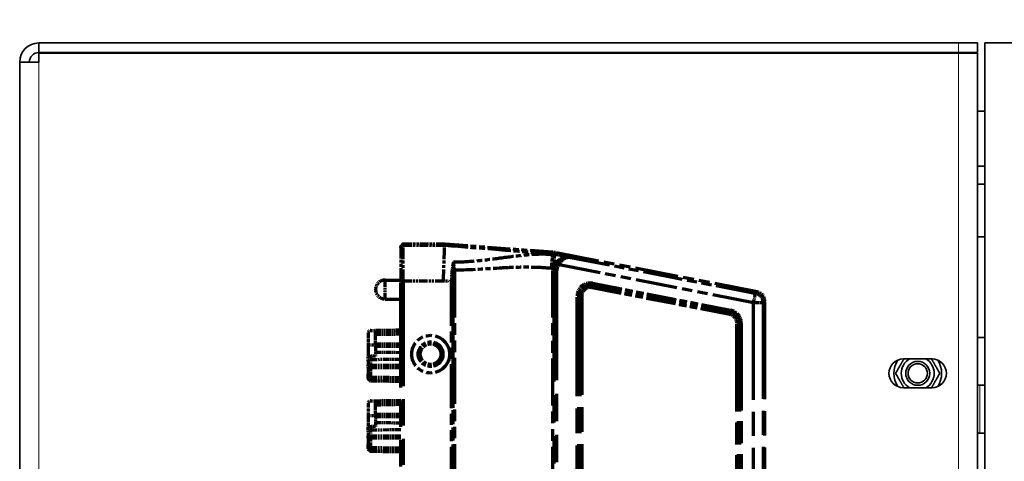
# Model space of a CAD drawing. Header units: millimetres. Extents: x 0 to 7128, y 0 to 5040.
# Tile 169 of 215: x 4924 to 5129, y 2410 to 2502. Entities that reach past the tile are written whole.
import ezdxf

# ---------------------------------------------------------------- set-up
doc = ezdxf.new("R2010")
doc.units = ezdxf.units.MM
doc.header["$LTSCALE"] = 12
doc.linetypes.add('DOUBLE_DASH_CHAIN', pattern=[1.2403, 0.6614, -0.0827, 0.1654, -0.0827, 0.1654, -0.0827])
for name, color, linetype, lineweight, true_color in [('Filettatura(ISO)', 3, 'Continuous', 9, 0x00ff00), ('Quote(ISO)', 7, 'Continuous', 25, 0x80ff00), ('Spigoli tangenti visibili(ISO)', 7, 'Continuous', 15, 0x00803f)]:
    doc.layers.add(name, color=color, linetype=linetype, lineweight=lineweight, true_color=true_color)
doc.layers.add('Spigoli visibili(ISO)', color=7, linetype='Continuous', lineweight=35)
doc.layers.add('Tratto-punto-punto(ISO)', color=7, linetype='DOUBLE_DASH_CHAIN', lineweight=70)
doc.styles.add('Corrente-BSI', font='arial.ttf')
doc.dimstyles.new('DEFAULT-ISO', dxfattribs={"dimscale": 12, "dimtxt": 3.5, "dimasz": 2.5, "dimexe": 1, "dimexo": 1, "dimgap": 0.762, "dimtad": 1, "dimtoh": 1, "dimrnd": 1e-08, "dimtxsty": 'Corrente-BSI', "dimcen": 0.09, "dimdle": 10, "dimclrd": 7, "dimclre": 7, "dimclrt": 7, "dimazin": 2, "dimtfac": 0.571429, "dimtmove": 0, "dimatfit": 3, "dimfxl": 1, "dimtolj": 1, "dimlwd": 5, "dimlwe": 5, "dimarcsym": 0})

# ---------------------------------------------------------------- blocks, each defined once
blk = doc.blocks.new('*D18')
at = {"layer": 'Defpoints', "color": 0, "linetype": 'Continuous', "transparency": 16777216}
for p in [(2993.82, 3368.67), (5331.82, 2413.48), (2993.82, 2192.15)]:
    blk.add_point(p, dxfattribs=at)
at = {"layer": 'Quote(ISO)', "color": 7, "linetype": 'Continuous', "lineweight": 5, "transparency": 16777216}
for p, q in [((2993.82, 2204.15), (2993.82, 3380.67)), ((5331.82, 2425.48), (5331.82, 3380.67)), ((5301.82, 3368.67), (3023.82, 3368.67))]:
    blk.add_line(p, q, dxfattribs=at)
at = {"layer": 'Quote(ISO)', "color": 7, "linetype": 'Continuous', "transparency": 16777216}
for points in [[(3023.82, 3373.67), (3023.82, 3363.67), (2993.82, 3368.67)], [(5301.82, 3373.67), (5301.82, 3363.67), (5331.82, 3368.67)]]:
    blk.add_solid(points, dxfattribs=at)
at = {"layer": 'Quote(ISO)', "color": 7, "linetype": 'Continuous', "lineweight": 9, "transparency": 16777216, "insert": (4099.7, 3420.73), "char_height": 42, "attachment_point": 1, "style": 'Corrente-BSI'}
blk.add_mtext('\\A1;2338', dxfattribs=at)

msp = doc.modelspace()

# ---------------------------------------------------------------- linework, layer by layer
at = {"layer": 'Filettatura(ISO)'}
msp.add_arc((5111.316, 2428.151), 2.021, 280, 190, dxfattribs=at)
at = {"layer": 'Spigoli tangenti visibili(ISO)'}
for p, q in [((5119.816, 2497.151), (5119.816, 2495.151)), ((5119.816, 1899.251), (5119.816, 2495.051)), ((4927.816, 2493.151), (4927.816, 2132.151)), ((5124.316, 2425.651), (5124.316, 2415.651))]:
    msp.add_line(p, q, dxfattribs=at)
at = {"layer": 'Spigoli visibili(ISO)'}
for p, q in [((5119.816, 2497.151), (4927.816, 2497.151)), ((4927.816, 2495.151), (4927.816, 2497.151)), ((5119.816, 2497.151), (5123.816, 2497.151)), ((5123.816, 2495.151), (5123.816, 2497.151)), ((5125.316, 2497.151), (5125.316, 1897.151)), ((5125.316, 2497.151), (5300.316, 2497.151)), ((4927.816, 2495.151), (5119.816, 2495.151)), ((4927.816, 2495.051), (5119.816, 2495.051)), ((4927.816, 2493.151), (4927.816, 2495.051)), ((5123.816, 2495.151), (5119.816, 2495.151)), ((5123.816, 2495.051), (5119.816, 2495.051)), ((5123.816, 2495.051), (5123.816, 1899.251)), ((4927.816, 2493.151), (4923.816, 2493.151)), ((4923.816, 2192.12), (4923.816, 2493.151)), ((5123.816, 2482.901), (5125.316, 2482.901)), ((5123.816, 2471.401), (5125.316, 2471.401)), ((5123.816, 2467.651), (5125.316, 2467.651)), ((5123.816, 2456.651), (5125.316, 2456.651)), ((5125.316, 2435.651), (5123.816, 2435.651)), ((5108.316, 2431.151), (5114.316, 2431.151)), ((5114.316, 2425.151), (5108.316, 2425.151)), ((5123.816, 2425.651), (5124.316, 2425.651)), ((5125.316, 2425.651), (5123.816, 2425.651)), ((5123.816, 2415.651), (5124.316, 2415.651)), ((5125.316, 2415.651), (5123.816, 2415.651))]:
    msp.add_line(p, q, dxfattribs=at)
for radius in [2.5, 2.5, 2.01]:
    msp.add_circle((5111.316, 2428.151), radius, dxfattribs=at)
for centre, radius, start, end in [((4927.816, 2493.151), 4, 90, 180), ((4927.816, 2493.151), 2, 90, 180), ((5119.816, 2493.151), 2, 71.80513, 90), ((5119.816, 2493.151), 4, 28.35935, 30), ((5108.316, 2428.151), 3, 90, 270), ((5111.316, 2428.151), 5, 146.44269, 213.55731), ((5111.316, 2428.151), 3.45, 119.59185, 240.40815), ((5111.316, 2428.151), 3.45, 299.59185, 60.40815), ((5114.316, 2428.151), 3, 270, 90), ((5111.316, 2428.151), 5, 326.44269, 33.55731)]:
    msp.add_arc(centre, radius, start, end, dxfattribs=at)
for points, weights in [([(5106.697, 2428.151), (5107.608, 2429.729), (5108.429, 2431.151)], [1, 1.11818326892, 1.0557946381]), ([(5114.203, 2431.151), (5115.024, 2429.729), (5115.935, 2428.151)], [1.0557946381, 1.11818326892, 1]), ([(5108.429, 2425.151), (5107.608, 2426.573), (5106.697, 2428.151)], [1.0557946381, 1.11818326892, 1]), ([(5115.935, 2428.151), (5115.024, 2426.573), (5114.203, 2425.151)], [1, 1.11818326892, 1.0557946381])]:
    msp.add_rational_spline(points, weights, degree=2, dxfattribs=at)
at = {"layer": 'Tratto-punto-punto(ISO)', "ltscale": 0.373776}
msp.add_line((5003.416, 2454.404), (5003.416, 2454.651), dxfattribs=at)
at = {"layer": 'Tratto-punto-punto(ISO)', "ltscale": 0.374007}
for p, q in [((5003.916, 2455.151), (5003.916, 2454.904)), ((5012.566, 2455.151), (5012.557, 2454.904))]:
    msp.add_line(p, q, dxfattribs=at)
at = {"layer": 'Tratto-punto-punto(ISO)', "ltscale": 0.22871}
msp.add_line((5012.566, 2455.151), (5003.916, 2455.151), dxfattribs=at)
at = {"layer": 'Tratto-punto-punto(ISO)', "ltscale": 0.307657}
msp.add_line((5003.916, 2447.415), (5003.916, 2454.904), dxfattribs=at)
at = {"layer": 'Tratto-punto-punto(ISO)', "ltscale": 0.22846}
msp.add_line((5003.916, 2454.904), (5012.557, 2454.904), dxfattribs=at)
at = {"layer": 'Tratto-punto-punto(ISO)', "ltscale": 0.598448}
msp.add_line((5035.128, 2453.423), (5012.566, 2455.151), dxfattribs=at)
at = {"layer": 'Tratto-punto-punto(ISO)', "ltscale": 0.287112}
msp.add_line((5003.416, 2454.404), (5003.416, 2447.415), dxfattribs=at)
at = {"layer": 'Tratto-punto-punto(ISO)', "ltscale": 0.100373}
msp.add_line((5034.872, 2450.081), (5035.09, 2452.934), dxfattribs=at)
at = {"layer": 'Tratto-punto-punto(ISO)', "ltscale": 0.030292}
msp.add_line((5035.09, 2452.934), (5035.104, 2453.117), dxfattribs=at)
at = {"layer": 'Tratto-punto-punto(ISO)', "ltscale": 0.464727}
msp.add_line((5035.128, 2453.423), (5035.104, 2453.117), dxfattribs=at)
at = {"layer": 'Tratto-punto-punto(ISO)', "ltscale": 0.018068}
msp.add_line((5035.416, 2453.048), (5035.416, 2452.899), dxfattribs=at)
at = {"layer": 'Tratto-punto-punto(ISO)', "ltscale": 0.003984}
msp.add_line((5035.416, 2452.899), (5035.416, 2452.847), dxfattribs=at)
at = {"layer": 'Tratto-punto-punto(ISO)', "ltscale": 0.479239}
msp.add_line((5035.7, 2453.346), (5035.64, 2453.035), dxfattribs=at)
at = {"layer": 'Tratto-punto-punto(ISO)', "ltscale": 1.134318}
msp.add_line((5077.798, 2445.163), (5035.7, 2453.346), dxfattribs=at)
at = {"layer": 'Tratto-punto-punto(ISO)'}
for p, q in [((5014.225, 2450.652), (5014.225, 2450.652)), ((5014.362, 2450.652), (5014.361, 2450.652)), ((5014.028, 2449.124), (5014.028, 2449.124)), ((5073.416, 2440.477), (5073.416, 2440.476))]:
    msp.add_line(p, q, dxfattribs=at)
at = {"layer": 'Tratto-punto-punto(ISO)', "ltscale": 0.000114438}
msp.add_line((5035.706, 2450.651), (5035.698, 2450.651), dxfattribs=at)
at = {"layer": 'Tratto-punto-punto(ISO)', "ltscale": 1.096262}
msp.add_line((5077.058, 2442.904), (5036.372, 2450.813), dxfattribs=at)
at = {"layer": 'Tratto-punto-punto(ISO)', "ltscale": 0.006975}
msp.add_line((5038.823, 2452.37), (5038.67, 2452.381), dxfattribs=at)
at = {"layer": 'Tratto-punto-punto(ISO)', "ltscale": 0.008693}
msp.add_line((5038.725, 2452.367), (5038.883, 2452.362), dxfattribs=at)
at = {"layer": 'Tratto-punto-punto(ISO)', "ltscale": 0.019687}
msp.add_line((5038.823, 2452.37), (5038.929, 2452.363), dxfattribs=at)
at = {"layer": 'Tratto-punto-punto(ISO)', "ltscale": 0.01961}
msp.add_line((5038.989, 2452.355), (5038.883, 2452.362), dxfattribs=at)
at = {"layer": 'Tratto-punto-punto(ISO)', "ltscale": 1.03888}
msp.add_line((5038.883, 2452.362), (5077.44, 2444.867), dxfattribs=at)
at = {"layer": 'Tratto-punto-punto(ISO)', "ltscale": 0.009595}
for p, q in [((5014.344, 2449.416), (5014.626, 2449.416)), ((5014.233, 2447.36), (5013.951, 2447.36)), ((5043.378, 2446.687), (5043.432, 2446.963)), ((5043.306, 2446.309), (5043.252, 2446.033)), ((5040.488, 2444.304), (5040.206, 2444.304)), ((5041.154, 2444.303), (5040.872, 2444.303)), ((5072.156, 2440.701), (5072.102, 2440.425)), ((5072.284, 2441.355), (5072.231, 2441.078)), ((5073.81, 2438.695), (5073.528, 2438.695)), ((5074.476, 2438.696), (5074.194, 2438.696))]:
    msp.add_line(p, q, dxfattribs=at)
at = {"layer": 'Tratto-punto-punto(ISO)', "ltscale": 1.210474}
for p, q in [((5014.344, 2403.651), (5014.344, 2449.416)), ((5014.626, 2449.416), (5014.626, 2403.651))]:
    msp.add_line(p, q, dxfattribs=at)
at = {"layer": 'Tratto-punto-punto(ISO)', "ltscale": 0.008296}
msp.add_line((5014.356, 2449.708), (5014.616, 2449.726), dxfattribs=at)
at = {"layer": 'Tratto-punto-punto(ISO)', "ltscale": 1.236499}
msp.add_line((5035.116, 2403.016), (5035.116, 2449.764), dxfattribs=at)
at = {"layer": 'Tratto-punto-punto(ISO)', "ltscale": 0.012227}
msp.add_line((5035.454, 2449.972), (5035.16, 2450.033), dxfattribs=at)
at = {"layer": 'Tratto-punto-punto(ISO)', "ltscale": 2.879876}
msp.add_line((5035.416, 2340.713), (5035.416, 2449.589), dxfattribs=at)
at = {"layer": 'Tratto-punto-punto(ISO)', "ltscale": 2.878846}
msp.add_line((5035.916, 2449.569), (5035.916, 2340.733), dxfattribs=at)
at = {"layer": 'Tratto-punto-punto(ISO)', "ltscale": 0.164856}
msp.add_line((5000.101, 2443.666), (5000.101, 2447.636), dxfattribs=at)
at = {"layer": 'Tratto-punto-punto(ISO)', "ltscale": 0.087588}
for p, q in [((5000.101, 2447.636), (5003.416, 2447.636)), ((5000.101, 2443.666), (5003.416, 2443.666))]:
    msp.add_line(p, q, dxfattribs=at)
at = {"layer": 'Tratto-punto-punto(ISO)', "ltscale": 0.020675}
msp.add_line((5003.416, 2447.415), (5003.916, 2447.415), dxfattribs=at)
at = {"layer": 'Tratto-punto-punto(ISO)', "ltscale": 2.76489}
for p, q in [((5003.416, 2342.887), (5003.416, 2447.415)), ((5003.916, 2447.415), (5003.916, 2342.887))]:
    msp.add_line(p, q, dxfattribs=at)
at = {"layer": 'Tratto-punto-punto(ISO)', "ltscale": 0.221531}
msp.add_line((5012.295, 2447.415), (5003.916, 2447.415), dxfattribs=at)
at = {"layer": 'Tratto-punto-punto(ISO)', "ltscale": 1.156083}
for p, q in [((5013.951, 2403.651), (5013.951, 2447.36)), ((5014.233, 2447.36), (5014.233, 2403.651))]:
    msp.add_line(p, q, dxfattribs=at)
at = {"layer": 'Tratto-punto-punto(ISO)', "ltscale": 0.029604}
for p, q in [((5043.306, 2446.309), (5043.379, 2446.686)), ((5040.872, 2444.303), (5040.488, 2444.303)), ((5072.156, 2440.701), (5072.229, 2441.078)), ((5073.81, 2438.695), (5074.194, 2438.695))]:
    msp.add_line(p, q, dxfattribs=at)
at = {"layer": 'Tratto-punto-punto(ISO)', "ltscale": 0.777361}
msp.add_line((5072.23, 2441.078), (5043.379, 2446.686), dxfattribs=at)
at = {"layer": 'Tratto-punto-punto(ISO)', "ltscale": 0.777399}
msp.add_line((5043.432, 2446.963), (5072.284, 2441.355), dxfattribs=at)
at = {"layer": 'Tratto-punto-punto(ISO)', "ltscale": 0.777323}
for p, q in [((5072.102, 2440.425), (5043.252, 2446.033)), ((5043.306, 2446.309), (5072.156, 2440.701))]:
    msp.add_line(p, q, dxfattribs=at)
at = {"layer": 'Tratto-punto-punto(ISO)', "ltscale": 0.082078}
for p, q in [((5077.058, 2442.904), (5077.44, 2444.867)), ((5079.058, 2442.904), (5077.058, 2442.904))]:
    msp.add_line(p, q, dxfattribs=at)
at = {"layer": 'Tratto-punto-punto(ISO)', "ltscale": 0.543228}
for p, q in [((5077.44, 2444.867), (5077.798, 2445.163)), ((5079.416, 2443.2), (5079.058, 2442.904))]:
    msp.add_line(p, q, dxfattribs=at)
at = {"layer": 'Tratto-punto-punto(ISO)', "ltscale": 2.600315}
msp.add_line((5040.206, 2345.998), (5040.206, 2444.304), dxfattribs=at)
at = {"layer": 'Tratto-punto-punto(ISO)', "ltscale": 2.600269}
msp.add_line((5040.488, 2444.304), (5040.488, 2345.998), dxfattribs=at)
at = {"layer": 'Tratto-punto-punto(ISO)', "ltscale": 2.600224}
for p, q in [((5040.872, 2345.999), (5040.872, 2444.303)), ((5041.154, 2444.303), (5041.154, 2345.999))]:
    msp.add_line(p, q, dxfattribs=at)
at = {"layer": 'Tratto-punto-punto(ISO)', "ltscale": 2.526243}
for p, q in [((5077.058, 2347.398), (5077.058, 2442.904)), ((5079.058, 2442.904), (5079.058, 2347.398))]:
    msp.add_line(p, q, dxfattribs=at)
at = {"layer": 'Tratto-punto-punto(ISO)', "ltscale": 2.541875}
msp.add_line((5079.416, 2347.102), (5079.416, 2443.2), dxfattribs=at)
at = {"layer": 'Tratto-punto-punto(ISO)', "ltscale": 2.303545}
for p, q in [((5073.528, 2351.607), (5073.528, 2438.695)), ((5073.81, 2438.695), (5073.81, 2351.607))]:
    msp.add_line(p, q, dxfattribs=at)
at = {"layer": 'Tratto-punto-punto(ISO)', "ltscale": 2.303576}
msp.add_line((5074.194, 2351.607), (5074.194, 2438.695), dxfattribs=at)
at = {"layer": 'Tratto-punto-punto(ISO)', "ltscale": 2.303607}
msp.add_line((5074.476, 2438.696), (5074.476, 2351.606), dxfattribs=at)
at = {"layer": 'Tratto-punto-punto(ISO)', "ltscale": 0.064516}
for p, q in [((4996.566, 2436.519), (4996.566, 2434.076)), ((4996.566, 2421.819), (4996.566, 2419.376))]:
    msp.add_line(p, q, dxfattribs=at)
at = {"layer": 'Tratto-punto-punto(ISO)', "ltscale": 0.02531}
for p, q in [((4997.156, 2437.119), (4998.116, 2437.135)), ((4998.116, 2431.726), (4997.156, 2431.726)), ((4997.156, 2422.419), (4998.116, 2422.435)), ((4998.116, 2417.026), (4997.156, 2417.026))]:
    msp.add_line(p, q, dxfattribs=at)
at = {"layer": 'Tratto-punto-punto(ISO)', "ltscale": 0.140134}
for p, q in [((4998.116, 2437.135), (5003.416, 2437.228)), ((4998.116, 2422.435), (5003.416, 2422.528))]:
    msp.add_line(p, q, dxfattribs=at)
at = {"layer": 'Tratto-punto-punto(ISO)', "ltscale": 0.014786}
for p, q in [((4998.116, 2436.801), (4998.116, 2437.135)), ((4998.116, 2422.101), (4998.116, 2422.435))]:
    msp.add_line(p, q, dxfattribs=at)
at = {"layer": 'Tratto-punto-punto(ISO)', "ltscale": 0.022812}
for p, q in [((4998.116, 2436.285), (4998.116, 2436.801)), ((4998.116, 2421.585), (4998.116, 2422.101))]:
    msp.add_line(p, q, dxfattribs=at)
at = {"layer": 'Tratto-punto-punto(ISO)', "ltscale": 0.140117}
for p, q in [((4998.116, 2436.285), (5003.416, 2436.378)), ((4998.116, 2434.301), (5003.416, 2434.301)), ((4998.116, 2433.823), (5003.416, 2433.823)), ((4998.116, 2432.585), (5003.416, 2432.527)), ((4998.116, 2421.585), (5003.416, 2421.678)), ((4998.116, 2419.601), (5003.416, 2419.601)), ((4998.116, 2419.123), (5003.416, 2419.123)), ((4998.116, 2417.885), (5003.416, 2417.827))]:
    msp.add_line(p, q, dxfattribs=at)
at = {"layer": 'Tratto-punto-punto(ISO)', "ltscale": 0.082354}
for p, q in [((4998.116, 2434.301), (4998.116, 2436.285)), ((4998.116, 2419.601), (4998.116, 2421.585))]:
    msp.add_line(p, q, dxfattribs=at)
at = {"layer": 'Tratto-punto-punto(ISO)', "ltscale": 0.097544}
for p, q in [((4996.566, 2434.076), (4996.566, 2431.726)), ((4996.566, 2419.376), (4996.566, 2417.026))]:
    msp.add_line(p, q, dxfattribs=at)
at = {"layer": 'Tratto-punto-punto(ISO)', "ltscale": 0.040901}
for p, q in [((4996.566, 2434.076), (4998.116, 2434.076)), ((4996.566, 2419.376), (4998.116, 2419.376))]:
    msp.add_line(p, q, dxfattribs=at)
at = {"layer": 'Tratto-punto-punto(ISO)', "ltscale": 0.012531}
for p, q in [((4998.116, 2433.823), (4998.116, 2434.301)), ((4996.566, 2429.351), (4996.566, 2429.828)), ((4997.156, 2429.828), (4997.156, 2429.351)), ((4998.116, 2419.123), (4998.116, 2419.601)), ((4996.566, 2414.651), (4996.566, 2415.128)), ((4997.156, 2415.128), (4997.156, 2414.651))]:
    msp.add_line(p, q, dxfattribs=at)
at = {"layer": 'Tratto-punto-punto(ISO)', "ltscale": 0.035287}
for p, q in [((4998.116, 2433.823), (4998.116, 2432.585)), ((4998.116, 2419.123), (4998.116, 2417.885))]:
    msp.add_line(p, q, dxfattribs=at)
at = {"layer": 'Tratto-punto-punto(ISO)', "ltscale": 0.024224}
for p, q in [((4998.116, 2432.585), (4998.116, 2431.726)), ((4998.116, 2417.885), (4998.116, 2417.026))]:
    msp.add_line(p, q, dxfattribs=at)
at = {"layer": 'Tratto-punto-punto(ISO)', "ltscale": 0.029926}
for p, q in [((4996.566, 2430.682), (4996.566, 2431.726)), ((4996.566, 2415.982), (4996.566, 2417.026))]:
    msp.add_line(p, q, dxfattribs=at)
at = {"layer": 'Tratto-punto-punto(ISO)', "ltscale": 0.024579}
for p, q in [((4996.566, 2431.726), (4997.156, 2431.726)), ((4996.566, 2417.026), (4997.156, 2417.026))]:
    msp.add_line(p, q, dxfattribs=at)
at = {"layer": 'Tratto-punto-punto(ISO)', "ltscale": 0.02429}
for p, q in [((4996.566, 2430.682), (4996.566, 2429.828)), ((4996.566, 2415.982), (4996.566, 2415.128))]:
    msp.add_line(p, q, dxfattribs=at)
at = {"layer": 'Tratto-punto-punto(ISO)', "ltscale": 0.019227}
for p, q in [((4997.156, 2431.726), (4997.156, 2431.057)), ((4997.156, 2417.026), (4997.156, 2416.357))]:
    msp.add_line(p, q, dxfattribs=at)
at = {"layer": 'Tratto-punto-punto(ISO)', "ltscale": 0.165527}
for p, q in [((4997.156, 2431.057), (5003.416, 2431.125)), ((4997.156, 2429.828), (5003.416, 2429.828)), ((4997.156, 2429.351), (5003.416, 2429.351)), ((4997.156, 2427.383), (5003.416, 2427.274)), ((4997.156, 2416.357), (5003.416, 2416.425)), ((4997.156, 2415.128), (5003.416, 2415.128)), ((4997.156, 2414.651), (5003.416, 2414.651)), ((4997.156, 2412.683), (5003.416, 2412.574))]:
    msp.add_line(p, q, dxfattribs=at)
at = {"layer": 'Tratto-punto-punto(ISO)', "ltscale": 0.034988}
for p, q in [((4997.156, 2429.828), (4997.156, 2431.057)), ((4997.156, 2415.128), (4997.156, 2416.357))]:
    msp.add_line(p, q, dxfattribs=at)
at = {"layer": 'Tratto-punto-punto(ISO)', "ltscale": 0.024553}
for p, q in [((4996.566, 2429.828), (4997.156, 2429.828)), ((4996.566, 2429.351), (4997.156, 2429.351)), ((4996.566, 2415.128), (4997.156, 2415.128)), ((4996.566, 2414.651), (4997.156, 2414.651))]:
    msp.add_line(p, q, dxfattribs=at)
at = {"layer": 'Tratto-punto-punto(ISO)', "ltscale": 0.056731}
for p, q in [((4996.566, 2429.351), (4996.566, 2427.983)), ((4996.566, 2414.651), (4996.566, 2413.283))]:
    msp.add_line(p, q, dxfattribs=at)
at = {"layer": 'Tratto-punto-punto(ISO)', "ltscale": 0.027454}
for p, q in [((4996.566, 2427.133), (4996.566, 2427.983)), ((4996.566, 2412.433), (4996.566, 2413.283))]:
    msp.add_line(p, q, dxfattribs=at)
at = {"layer": 'Tratto-punto-punto(ISO)', "ltscale": 0.081658}
for p, q in [((4997.156, 2427.383), (4997.156, 2429.351)), ((4997.156, 2412.683), (4997.156, 2414.651))]:
    msp.add_line(p, q, dxfattribs=at)
at = {"layer": 'Tratto-punto-punto(ISO)', "ltscale": 0.015726}
for p, q in [((4997.156, 2427.383), (4997.156, 2426.867)), ((4997.156, 2412.683), (4997.156, 2412.167))]:
    msp.add_line(p, q, dxfattribs=at)
at = {"layer": 'Tratto-punto-punto(ISO)', "ltscale": 0.16554}
for p, q in [((5003.416, 2426.424), (4997.156, 2426.533)), ((5003.416, 2411.724), (4997.156, 2411.833))]:
    msp.add_line(p, q, dxfattribs=at)
at = {"layer": 'Tratto-punto-punto(ISO)', "ltscale": 0.655446}
msp.add_circle((5009.616, 2432.151), 3.944, dxfattribs=at)
at = {"layer": 'Tratto-punto-punto(ISO)', "ltscale": 0.429883}
msp.add_circle((5009.616, 2432.151), 2.587, dxfattribs=at)
at = {"layer": 'Tratto-punto-punto(ISO)', "ltscale": 0.405556}
msp.add_circle((5009.616, 2432.151), 2.441, dxfattribs=at)
at = {"layer": 'Tratto-punto-punto(ISO)', "ltscale": 0.390476}
msp.add_circle((5009.616, 2432.151), 2.35, dxfattribs=at)
at = {"layer": 'Tratto-punto-punto(ISO)', "ltscale": 0.357236}
msp.add_circle((5009.616, 2432.151), 2.15, dxfattribs=at)
at = {"layer": 'Tratto-punto-punto(ISO)', "ltscale": 0.008575}
msp.add_arc((5034.746, 2448.438), 4.51, 81.45388, 85.62047, dxfattribs=at)
at = {"layer": 'Tratto-punto-punto(ISO)', "ltscale": 0.008198}
msp.add_arc((5034.746, 2448.438), 4.693, 81.79061, 85.62047, dxfattribs=at)
at = {"layer": 'Tratto-punto-punto(ISO)', "ltscale": 0.015183}
msp.add_arc((5034.746, 2448.438), 5, 79, 85.62047, dxfattribs=at)
at = {"layer": 'Tratto-punto-punto(ISO)', "ltscale": 0.042973}
msp.add_arc((5038.416, 2449.362), 3.009, 144.64337, 175.6537, dxfattribs=at)
at = {"layer": 'Tratto-punto-punto(ISO)', "ltscale": 0.035244}
msp.add_arc((5038.416, 2449.365), 2.5, 144.69347, 175.31592, dxfattribs=at)
at = {"layer": 'Tratto-punto-punto(ISO)', "ltscale": 0.077719}
msp.add_arc((5038.416, 2449.362), 3.03, 87.12205, 142.7578, dxfattribs=at)
at = {"layer": 'Tratto-punto-punto(ISO)', "ltscale": 0.007641}
msp.add_arc((5034.746, 2448.438), 1.648, 75.44546, 85.62047, dxfattribs=at)
at = {"layer": 'Tratto-punto-punto(ISO)', "ltscale": 0.007094}
msp.add_arc((5038.416, 2449.362), 3.324, 168.35481, 173.04218, dxfattribs=at)
at = {"layer": 'Tratto-punto-punto(ISO)', "ltscale": 0.005974}
msp.add_arc((5038.416, 2449.362), 3.025, 168.35481, 172.70488, dxfattribs=at)
at = {"layer": 'Tratto-punto-punto(ISO)', "ltscale": 0.164856}
msp.add_arc((5000.101, 2445.651), 1.985, 90, 270, dxfattribs=at)
at = {"layer": 'Tratto-punto-punto(ISO)', "ltscale": 0.126202}
msp.add_arc((5042.915, 2444.304), 2.709, 79, 180, dxfattribs=at)
at = {"layer": 'Tratto-punto-punto(ISO)', "ltscale": 0.113102}
msp.add_arc((5042.915, 2444.304), 2.427, 78.9798, 180.0202, dxfattribs=at)
at = {"layer": 'Tratto-punto-punto(ISO)', "ltscale": 0.095214}
msp.add_arc((5042.916, 2444.303), 2.044, 79, 180, dxfattribs=at)
at = {"layer": 'Tratto-punto-punto(ISO)', "ltscale": 0.082069}
msp.add_arc((5042.916, 2444.303), 1.762, 79, 180, dxfattribs=at)
at = {"layer": 'Tratto-punto-punto(ISO)', "ltscale": 0.064171}
msp.add_arc((5071.766, 2438.695), 1.762, 0, 79, dxfattribs=at)
at = {"layer": 'Tratto-punto-punto(ISO)', "ltscale": 0.074453}
msp.add_arc((5071.766, 2438.695), 2.044, 0, 79, dxfattribs=at)
at = {"layer": 'Tratto-punto-punto(ISO)', "ltscale": 0.08844}
msp.add_arc((5071.768, 2438.696), 2.427, 359.98627, 79.01373, dxfattribs=at)
at = {"layer": 'Tratto-punto-punto(ISO)', "ltscale": 0.098691}
msp.add_arc((5071.768, 2438.696), 2.709, 360, 79, dxfattribs=at)
at = {"layer": 'Tratto-punto-punto(ISO)', "ltscale": 0.024553}
for centre, start, end in [((4997.166, 2436.519), 91, 180), ((4997.166, 2427.983), 180, 269), ((4997.166, 2421.819), 91, 180), ((4997.166, 2413.283), 180, 269)]:
    msp.add_arc(centre, 0.6, start, end, dxfattribs=at)
at = {"layer": 'Tratto-punto-punto(ISO)', "ltscale": 0.020677}
msp.add_ellipse((5003.916, 2454.651), major_axis=(0, -0.5), ratio=0.9998477, start_param=3.1415927, end_param=4.712389, dxfattribs=at)
at = {"layer": 'Tratto-punto-punto(ISO)', "ltscale": 0.020675}
msp.add_ellipse((5003.916, 2454.404), major_axis=(-0.5, 0), ratio=0.9998477, start_param=4.712389, end_param=6.2831853, dxfattribs=at)
at = {"layer": 'Tratto-punto-punto(ISO)', "ltscale": 0.020444}
msp.add_ellipse((5036.37, 2450.813), major_axis=(-0.408, 0.289), ratio=0.0000161, start_param=0.0174564, end_param=1.5707963, dxfattribs=at)
at = {"layer": 'Tratto-punto-punto(ISO)', "ltscale": 0.000177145}
msp.add_ellipse((5038.54, 2452.388), major_axis=(-0.0387, 0.0016), ratio=0.0077469, start_param=3.3396648, end_param=3.8922689, dxfattribs=at)
at = {"layer": 'Tratto-punto-punto(ISO)', "ltscale": 0.002907}
msp.add_ellipse((5038.549, 2451.887), major_axis=(0.024, 0.5), ratio=0.5857339, start_param=6.0383339, end_param=6.265345, dxfattribs=at)
at = {"layer": 'Tratto-punto-punto(ISO)', "ltscale": 0.002572}
msp.add_ellipse((5038.416, 2449.396), major_axis=(3.003, -0.204), ratio=0.9950417, start_param=1.5536738, end_param=1.5828903, dxfattribs=at)
at = {"layer": 'Tratto-punto-punto(ISO)', "ltscale": 0.003861}
msp.add_ellipse((5038.686, 2452.536), major_axis=(-0.016, -0.156), ratio=0.1364493, start_param=0.0045881, end_param=0.7028264, dxfattribs=at)
at = {"layer": 'Tratto-punto-punto(ISO)', "ltscale": 0.002458}
msp.add_ellipse((5038.626, 2451.877), major_axis=(0.047, 0.503), ratio=0.5770113, start_param=6.095466, end_param=6.2868913, dxfattribs=at)
at = {"layer": 'Tratto-punto-punto(ISO)', "ltscale": 0.001532}
msp.add_ellipse((5038.788, 2451.871), major_axis=(0.035, 0.499), ratio=0.9898951, start_param=6.159796, end_param=6.2831853, dxfattribs=at)
at = {"layer": 'Tratto-punto-punto(ISO)', "ltscale": 0.001217}
msp.add_ellipse((5038.947, 2452.597), major_axis=(-0.018, -0.234), ratio=0.1023663, start_param=0.0008197, end_param=0.1893596, dxfattribs=at)
at = {"layer": 'Tratto-punto-punto(ISO)', "ltscale": 0.001527}
msp.add_ellipse((5038.939, 2452.3), major_axis=(-0.172, 0.018), ratio=0.3580187, start_param=4.4561823, end_param=4.8076749, dxfattribs=at)
at = {"layer": 'Tratto-punto-punto(ISO)', "ltscale": 0.055192}
msp.add_ellipse((5019.064, 2446.396), major_axis=(0.626, -9.791), ratio=0.4892892, start_param=4.3676857, end_param=4.5825472, dxfattribs=at)
at = {"layer": 'Tratto-punto-punto(ISO)', "ltscale": 3.89408e-05}
msp.add_ellipse((5035.414, 2449.726), major_axis=(-0.0025, -0.0197), ratio=0.0240972, start_param=2.952345, end_param=3.1430801, dxfattribs=at)
at = {"layer": 'Tratto-punto-punto(ISO)', "ltscale": 0.072831}
msp.add_ellipse((5077.058, 2442.904), major_axis=(-1.272, 1.543), ratio=0.9997442, start_param=4.0231095, end_param=5.4016685, dxfattribs=at)
at = {"layer": 'Tratto-punto-punto(ISO)', "ltscale": 0.072834}
msp.add_ellipse((5077.416, 2443.199), major_axis=(-1.544, -1.272), ratio=0.9997442, start_param=2.4523131, end_param=3.8308722, dxfattribs=at)
at = {"layer": 'Tratto-punto-punto(ISO)', "ltscale": 0.024553}
for centre in [(4997.166, 2430.682), (4997.166, 2415.982)]:
    msp.add_ellipse(centre, major_axis=(-0.6, 0), ratio=0.6242183, start_param=4.7298423, end_param=6.2831853, dxfattribs=at)
at = {"layer": 'Tratto-punto-punto(ISO)', "ltscale": 0.005533}
for centre in [(4997.174, 2427.134), (4997.174, 2412.434)]:
    msp.add_ellipse(centre, major_axis=(-0.608, -0.019), ratio=0.9935437, start_param=6.2518123, end_param=6.6020886, dxfattribs=at)
at = {"layer": 'Tratto-punto-punto(ISO)', "ltscale": 0.016201}
for centre in [(4997.164, 2427.033), (4997.164, 2412.333)]:
    msp.add_ellipse(centre, major_axis=(-0.009, -0.5), ratio=0.0123625, start_param=5.0507042, end_param=6.2831853, dxfattribs=at)
at = {"layer": 'Tratto-punto-punto(ISO)', "ltscale": 0.307749}
msp.add_open_spline([(5012.295, 2447.415), (5012.295, 2447.427), (5012.295, 2447.438), (5012.316, 2448.157), (5012.339, 2448.861), (5012.386, 2450.27), (5012.41, 2450.964), (5012.462, 2452.411), (5012.489, 2453.11), (5012.524, 2454.062), (5012.537, 2454.377), (5012.552, 2454.786), (5012.556, 2454.892), (5012.557, 2454.904)], degree=3, knots=[-1.1662447, -1.1662447, -1.1662447, -1.1662447, -1.1628821, -1.1628821, -0.9503727, -0.9503727, -0.7217452, -0.7217452, -0.4269015, -0.4269015, -0.2056866, -0.2056866, 0, 0, 0, 0], dxfattribs=at)
at = {"layer": 'Tratto-punto-punto(ISO)', "ltscale": 0.606374}
msp.add_open_spline([(5012.557, 2454.904), (5012.558, 2454.904), (5012.56, 2454.904), (5012.562, 2454.904), (5020.077, 2454.328), (5027.589, 2453.693), (5035.104, 2453.117)], degree=3, knots=[0.66666667, 0.66666667, 0.66666667, 0.66666667, 0.66673905, 0.66673905, 0.66673905, 1, 1, 1, 1], dxfattribs=at)
at = {"layer": 'Tratto-punto-punto(ISO)', "ltscale": 0.552887}
msp.add_open_spline([(5035.09, 2452.934), (5033.337, 2453.068), (5031.531, 2453.017), (5029.749, 2452.857), (5029.739, 2452.856), (5029.728, 2452.855), (5029.717, 2452.854), (5027.946, 2452.694), (5026.2, 2452.459), (5024.481, 2452.23), (5024.461, 2452.227), (5024.44, 2452.224), (5024.419, 2452.222), (5022.712, 2451.995), (5021.032, 2451.774), (5019.369, 2451.612), (5017.686, 2451.447), (5016.02, 2451.342), (5014.366, 2451.356)], degree=3, knots=[0, 0, 0, 0, 0.25, 0.25, 0.25, 0.25150059, 0.25150059, 0.25150059, 0.5, 0.5, 0.5, 0.50299259, 0.50299259, 0.50299259, 0.75, 0.75, 0.75, 0.99999999, 0.99999999, 0.99999999, 0.99999999], dxfattribs=at)
at = {"layer": 'Tratto-punto-punto(ISO)', "ltscale": 0.015832}
msp.add_open_spline([(5035.416, 2453.083), (5035.418, 2453.082), (5035.425, 2453.08), (5035.448, 2453.075), (5035.467, 2453.071), (5035.53, 2453.059), (5035.584, 2453.048), (5035.64, 2453.035)], degree=3, knots=[-0.059557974, -0.059557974, -0.059557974, -0.059557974, -0.046441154, -0.046441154, -0.029735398, -0.029735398, -0.000006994, -0.000006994, -0.000006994, -0.000006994], dxfattribs=at)
at = {"layer": 'Tratto-punto-punto(ISO)', "ltscale": 0.012144}
msp.add_open_spline([(5035.416, 2453.083), (5035.423, 2453.079), (5035.421, 2453.068), (5035.416, 2453.048)], degree=3, dxfattribs=at)
at = {"layer": 'Tratto-punto-punto(ISO)', "ltscale": 0.07637}
msp.add_open_spline([(5035.416, 2452.847), (5035.416, 2452.673), (5035.416, 2452.111), (5035.416, 2451.236), (5035.416, 2450.768)], degree=3, knots=[0, 0, 0, 0, 0.5, 0.99976467, 0.99976467, 0.99976467, 0.99976467], dxfattribs=at)
at = {"layer": 'Tratto-punto-punto(ISO)', "ltscale": 0.088201}
msp.add_open_spline([(5035.64, 2453.035), (5035.757, 2453.01), (5035.906, 2452.978), (5036.26, 2452.905), (5036.569, 2452.841), (5037.462, 2452.661), (5038.013, 2452.551), (5038.526, 2452.448)], degree=3, knots=[-0.36337986, -0.36337986, -0.36337986, -0.36337986, -0.29713873, -0.29713873, -0.16216284, -0.16216284, -0.00004835, -0.00004835, -0.00004835, -0.00004835], dxfattribs=at)
at = {"layer": 'Tratto-punto-punto(ISO)', "ltscale": 0.112332}
msp.add_open_spline([(5014.366, 2451.356), (5014.101, 2450.188), (5013.952, 2448.787), (5013.951, 2447.36)], degree=3, dxfattribs=at)
at = {"layer": 'Tratto-punto-punto(ISO)', "ltscale": 0.046927}
msp.add_open_spline([(5014.366, 2451.356), (5014.358, 2450.861), (5014.368, 2450.296), (5014.356, 2449.708)], degree=3, dxfattribs=at)
at = {"layer": 'Tratto-punto-punto(ISO)', "ltscale": 0.045945}
msp.add_open_spline([(5014.616, 2449.726), (5014.615, 2449.747), (5014.611, 2449.794), (5014.607, 2449.834), (5014.603, 2449.874), (5014.6, 2449.909), (5014.596, 2449.942), (5014.589, 2450.01), (5014.581, 2450.075), (5014.57, 2450.157), (5014.559, 2450.24), (5014.545, 2450.338), (5014.534, 2450.408), (5014.524, 2450.475), (5014.518, 2450.516), (5014.509, 2450.571), (5014.499, 2450.631), (5014.485, 2450.709), (5014.473, 2450.781), (5014.461, 2450.851), (5014.449, 2450.915), (5014.437, 2450.979), (5014.414, 2451.108), (5014.389, 2451.235), (5014.366, 2451.356)], degree=3, knots=[0.00000455, 0.00000455, 0.00000455, 0.00000455, 0.06250427, 0.06250427, 0.06250427, 0.12500398, 0.12500398, 0.12500398, 0.25000341, 0.25000341, 0.25000341, 0.37500285, 0.37500285, 0.37500285, 0.4954177, 0.4954177, 0.4954177, 0.62500171, 0.62500171, 0.62500171, 0.75000114, 0.75000114, 0.75000114, 1, 1, 1, 1], dxfattribs=at)
at = {"layer": 'Tratto-punto-punto(ISO)', "ltscale": 0.020795}
msp.add_open_spline([(5035.416, 2450.767), (5035.3, 2450.539), (5035.212, 2450.292), (5035.16, 2450.033)], degree=3, dxfattribs=at)
at = {"layer": 'Tratto-punto-punto(ISO)', "ltscale": 0.001784}
msp.add_open_spline([(5035.465, 2450.817), (5035.448, 2450.801), (5035.432, 2450.784), (5035.416, 2450.767)], degree=3, dxfattribs=at)
at = {"layer": 'Tratto-punto-punto(ISO)', "ltscale": 0.022516}
msp.add_open_spline([(5035.733, 2450.763), (5035.606, 2450.516), (5035.511, 2450.249), (5035.454, 2449.972)], degree=3, dxfattribs=at)
at = {"layer": 'Tratto-punto-punto(ISO)', "ltscale": 0.014603}
msp.add_open_spline([(5035.766, 2451.257), (5035.653, 2451.12), (5035.552, 2450.973), (5035.465, 2450.817)], degree=3, dxfattribs=at)
at = {"layer": 'Tratto-punto-punto(ISO)', "ltscale": 0.011085}
msp.add_open_spline([(5035.733, 2450.763), (5035.716, 2450.734), (5035.583, 2450.759), (5035.465, 2450.817)], degree=3, dxfattribs=at)
at = {"layer": 'Tratto-punto-punto(ISO)', "ltscale": 0.014115}
msp.add_open_spline([(5036.004, 2451.195), (5035.896, 2451.051), (5035.807, 2450.906), (5035.733, 2450.763)], degree=3, dxfattribs=at)
at = {"layer": 'Tratto-punto-punto(ISO)', "ltscale": 0.086571}
msp.add_open_spline([(5038.526, 2452.448), (5037.991, 2452.464), (5037.477, 2452.359), (5037.031, 2452.174), (5037.005, 2452.163), (5036.979, 2452.152), (5036.953, 2452.141), (5036.487, 2451.936), (5036.092, 2451.647), (5035.766, 2451.257)], degree=3, knots=[0.00001667, 0.00001667, 0.00001667, 0.00001667, 0.47224891, 0.47224891, 0.47224891, 0.5, 0.5, 0.5, 0.99999996, 0.99999996, 0.99999996, 0.99999996], dxfattribs=at)
at = {"layer": 'Tratto-punto-punto(ISO)', "ltscale": 0.010288}
msp.add_open_spline([(5036.004, 2451.195), (5035.977, 2451.162), (5035.874, 2451.189), (5035.766, 2451.257)], degree=3, dxfattribs=at)
at = {"layer": 'Tratto-punto-punto(ISO)', "ltscale": 0.087497}
msp.add_open_spline([(5035.962, 2451.103), (5036.1, 2451.296), (5036.268, 2451.485), (5036.471, 2451.659), (5036.624, 2451.789), (5036.785, 2451.903), (5036.981, 2452.012), (5037.047, 2452.048), (5037.119, 2452.084), (5037.175, 2452.11), (5037.187, 2452.116), (5037.198, 2452.121), (5037.209, 2452.125), (5037.249, 2452.143), (5037.282, 2452.157), (5037.319, 2452.172), (5037.365, 2452.19), (5037.418, 2452.21), (5037.473, 2452.229), (5037.69, 2452.303), (5037.918, 2452.357), (5038.194, 2452.379), (5038.263, 2452.385), (5038.336, 2452.388), (5038.399, 2452.389), (5038.462, 2452.39), (5038.516, 2452.39), (5038.578, 2452.387)], degree=3, knots=[0.00000101, 0.00000101, 0.00000101, 0.00000101, 0.25, 0.25, 0.25, 0.4375, 0.4375, 0.4375, 0.5, 0.5, 0.5, 0.51311111, 0.51311111, 0.51311111, 0.5625, 0.5625, 0.5625, 0.625, 0.625, 0.625, 0.875, 0.875, 0.875, 0.9375, 0.9375, 0.9375, 0.99999998, 0.99999998, 0.99999998, 0.99999998], dxfattribs=at)
at = {"layer": 'Tratto-punto-punto(ISO)', "ltscale": 0.089479}
msp.add_open_spline([(5038.643, 2452.369), (5038.397, 2452.367), (5038.169, 2452.319), (5037.966, 2452.247), (5037.814, 2452.193), (5037.667, 2452.12), (5037.55, 2452.052), (5037.524, 2452.037), (5037.501, 2452.023), (5037.475, 2452.006), (5037.461, 2451.998), (5037.446, 2451.988), (5037.43, 2451.977), (5037.383, 2451.946), (5037.322, 2451.904), (5037.266, 2451.861), (5037.211, 2451.819), (5037.161, 2451.777), (5037.111, 2451.734), (5037.012, 2451.646), (5036.916, 2451.551), (5036.826, 2451.45), (5036.647, 2451.25), (5036.495, 2451.033), (5036.37, 2450.813)], degree=3, knots=[0, 0, 0, 0, 0.25, 0.25, 0.25, 0.4375, 0.4375, 0.4375, 0.47834235, 0.47834235, 0.47834235, 0.5, 0.5, 0.5, 0.5625, 0.5625, 0.5625, 0.625, 0.625, 0.625, 0.75, 0.75, 0.75, 0.9999607, 0.9999607, 0.9999607, 0.9999607], dxfattribs=at)
at = {"layer": 'Tratto-punto-punto(ISO)', "ltscale": 0.004439}
msp.add_open_spline([(5038.526, 2452.448), (5038.553, 2452.443), (5038.58, 2452.438), (5038.634, 2452.427), (5038.66, 2452.422), (5038.687, 2452.416)], degree=3, knots=[-0.017242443, -0.017242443, -0.017242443, -0.017242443, -0.008636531, -0.008636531, -0.000019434, -0.000019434, -0.000019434, -0.000019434], dxfattribs=at)
at = {"layer": 'Tratto-punto-punto(ISO)', "ltscale": 0.002833}
msp.add_open_spline([(5038.725, 2452.367), (5038.698, 2452.368), (5038.67, 2452.369), (5038.643, 2452.369)], degree=3, dxfattribs=at)
at = {"layer": 'Tratto-punto-punto(ISO)', "ltscale": 0.007274}
msp.add_open_spline([(5038.687, 2452.416), (5038.73, 2452.408), (5038.775, 2452.399), (5038.859, 2452.382), (5038.905, 2452.372), (5038.933, 2452.366)], degree=3, knots=[-0.022781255, -0.022781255, -0.022781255, -0.022781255, -0.011664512, -0.011664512, -0.000008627, -0.000008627, -0.000008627, -0.000008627], dxfattribs=at)
at = {"layer": 'Tratto-punto-punto(ISO)', "ltscale": 0.002099}
msp.add_open_spline([(5038.933, 2452.366), (5038.943, 2452.364), (5038.953, 2452.362), (5038.967, 2452.359), (5038.971, 2452.358), (5038.982, 2452.356), (5038.987, 2452.355), (5038.989, 2452.355)], degree=3, knots=[-0.00051947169, -0.00051947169, -0.00051947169, -0.00051947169, -0.00029604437, -0.00029604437, -0.00018445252, -0.00018445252, -0.00001446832, -0.00001446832, -0.00001446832, -0.00001446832], dxfattribs=at)
at = {"layer": 'Tratto-punto-punto(ISO)', "ltscale": 0.007708}
msp.add_open_spline([(5014.356, 2449.708), (5014.353, 2449.612), (5014.349, 2449.514), (5014.344, 2449.416)], degree=3, dxfattribs=at)
at = {"layer": 'Tratto-punto-punto(ISO)', "ltscale": 0.536239}
msp.add_open_spline([(5034.872, 2450.081), (5033.151, 2450.213), (5031.427, 2450.291), (5029.705, 2450.299), (5028.793, 2450.302), (5027.881, 2450.286), (5026.969, 2450.258), (5026.228, 2450.235), (5025.487, 2450.203), (5024.746, 2450.162), (5024.676, 2450.158), (5024.607, 2450.154), (5024.538, 2450.15), (5021.233, 2449.96), (5017.932, 2449.669), (5014.616, 2449.726)], degree=3, knots=[0, 0, 0, 0, 0.25515571, 0.25515571, 0.25515571, 0.39022153, 0.39022153, 0.39022153, 0.5, 0.5, 0.5, 0.51026454, 0.51026454, 0.51026454, 1, 1, 1, 1], dxfattribs=at)
at = {"layer": 'Tratto-punto-punto(ISO)', "ltscale": 0.0081}
msp.add_open_spline([(5014.616, 2449.726), (5014.624, 2449.623), (5014.626, 2449.519), (5014.626, 2449.416)], degree=3, dxfattribs=at)
at = {"layer": 'Tratto-punto-punto(ISO)', "ltscale": 0.012239}
msp.add_open_spline([(5035.416, 2449.746), (5035.415, 2449.746), (5035.408, 2449.746), (5035.378, 2449.748), (5035.357, 2449.749), (5035.302, 2449.753), (5035.269, 2449.755), (5035.197, 2449.759), (5035.158, 2449.762), (5035.118, 2449.764), (5035.117, 2449.764), (5035.116, 2449.764)], degree=3, knots=[-0.046505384, -0.046505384, -0.046505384, -0.046505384, -0.035241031, -0.035241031, -0.02351293, -0.02351293, -0.011761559, -0.011761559, 0, 0, 0.000289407, 0.000289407, 0.000289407, 0.000289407], dxfattribs=at)
at = {"layer": 'Tratto-punto-punto(ISO)', "ltscale": 0.024333}
msp.add_rational_spline([(5035.42, 2449.589), (5035.416, 2449.667), (5035.416, 2449.745)], [1.00642271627, 1.00543713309, 1.0037791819], degree=2, dxfattribs=at)
at = {"layer": 'Tratto-punto-punto(ISO)', "ltscale": 0.020189}
msp.add_open_spline([(5035.916, 2449.57), (5035.836, 2449.573), (5035.763, 2449.576), (5035.707, 2449.578), (5035.651, 2449.58), (5035.61, 2449.582), (5035.57, 2449.584), (5035.489, 2449.587), (5035.427, 2449.589), (5035.42, 2449.589)], degree=3, knots=[0, 0, 0, 0, 0.25, 0.25, 0.25, 0.5, 0.5, 0.5, 1, 1, 1, 1], dxfattribs=at)
at = {"layer": 'Tratto-punto-punto(ISO)', "ltscale": 0.04375}
msp.add_open_spline([(5013.951, 2447.36), (5013.398, 2447.362), (5012.846, 2447.38), (5012.295, 2447.415)], degree=3, dxfattribs=at)
at = {"layer": 'Tratto-punto-punto(ISO)', "ltscale": 0.140123}
for points in [[(5003.416, 2436.86), (5001.649, 2436.841), (4999.883, 2436.821), (4998.116, 2436.801)], [(5003.416, 2422.16), (5001.649, 2422.141), (4999.883, 2422.121), (4998.116, 2422.101)]]:
    msp.add_open_spline(points, degree=3, dxfattribs=at)
at = {"layer": 'Tratto-punto-punto(ISO)', "ltscale": 0.013889}
for points in [[(4996.566, 2427.133), (4996.566, 2427.124), (4996.567, 2427.114), (4996.569, 2427.105), (4996.576, 2427.073), (4996.595, 2427.043), (4996.624, 2427.016), (4996.627, 2427.013), (4996.63, 2427.01), (4996.633, 2427.007), (4996.656, 2426.988), (4996.685, 2426.969), (4996.718, 2426.953), (4996.737, 2426.944), (4996.757, 2426.935), (4996.778, 2426.928), (4996.78, 2426.927), (4996.781, 2426.927), (4996.783, 2426.926)], [(4996.566, 2412.433), (4996.566, 2412.424), (4996.567, 2412.414), (4996.569, 2412.405), (4996.576, 2412.373), (4996.595, 2412.343), (4996.624, 2412.316), (4996.627, 2412.313), (4996.63, 2412.31), (4996.633, 2412.307), (4996.656, 2412.288), (4996.685, 2412.269), (4996.718, 2412.253), (4996.737, 2412.244), (4996.757, 2412.235), (4996.778, 2412.228), (4996.78, 2412.227), (4996.781, 2412.227), (4996.783, 2412.226)]]:
    msp.add_open_spline(points, degree=3, knots=[0, 0, 0, 0, 0.11689359, 0.11689359, 0.11689359, 0.503142, 0.503142, 0.503142, 0.54464645, 0.54464645, 0.54464645, 0.82850164, 0.82850164, 0.82850164, 0.988634, 0.988634, 0.988634, 0.99999959, 0.99999959, 0.99999959, 0.99999959], dxfattribs=at)
at = {"layer": 'Tratto-punto-punto(ISO)', "ltscale": 0.019004}
for points in [[(4997.156, 2426.533), (4997.108, 2426.534), (4997.061, 2426.541), (4997.015, 2426.553), (4996.96, 2426.567), (4996.907, 2426.589), (4996.858, 2426.618), (4996.83, 2426.635), (4996.803, 2426.654), (4996.778, 2426.676), (4996.719, 2426.726), (4996.669, 2426.788), (4996.633, 2426.857), (4996.63, 2426.863), (4996.627, 2426.87), (4996.624, 2426.877), (4996.616, 2426.893), (4996.609, 2426.909), (4996.603, 2426.926)], [(4997.156, 2411.833), (4997.108, 2411.834), (4997.061, 2411.841), (4997.015, 2411.853), (4996.96, 2411.867), (4996.907, 2411.889), (4996.858, 2411.918), (4996.83, 2411.935), (4996.803, 2411.954), (4996.778, 2411.976), (4996.719, 2412.026), (4996.669, 2412.088), (4996.633, 2412.157), (4996.63, 2412.163), (4996.627, 2412.17), (4996.624, 2412.177), (4996.616, 2412.193), (4996.609, 2412.209), (4996.603, 2412.226)]]:
    msp.add_open_spline(points, degree=3, knots=[0, 0, 0, 0, 0.1961801, 0.1961801, 0.1961801, 0.4327522, 0.4327522, 0.4327522, 0.5690815, 0.5690815, 0.5690815, 0.895377, 0.895377, 0.895377, 0.9257874, 0.9257874, 0.9257874, 1, 1, 1, 1], dxfattribs=at)
at = {"layer": 'Tratto-punto-punto(ISO)', "ltscale": 0.010632}
for points in [[(4996.783, 2426.926), (4996.806, 2426.918), (4996.832, 2426.91), (4996.858, 2426.903), (4996.907, 2426.891), (4996.96, 2426.881), (4997.015, 2426.875), (4997.061, 2426.87), (4997.108, 2426.868), (4997.156, 2426.867)], [(4996.783, 2412.226), (4996.806, 2412.218), (4996.832, 2412.21), (4996.858, 2412.203), (4996.907, 2412.191), (4996.96, 2412.181), (4997.015, 2412.175), (4997.061, 2412.17), (4997.108, 2412.168), (4997.156, 2412.167)]]:
    msp.add_open_spline(points, degree=3, knots=[0, 0, 0, 0, 0.2281439, 0.2281439, 0.2281439, 0.6500279, 0.6500279, 0.6500279, 1, 1, 1, 1], dxfattribs=at)
at = {"layer": 'Tratto-punto-punto(ISO)', "ltscale": 0.165535}
for points in [[(4997.156, 2426.867), (4999.242, 2426.837), (5001.329, 2426.806), (5003.416, 2426.776)], [(4997.156, 2412.167), (4999.242, 2412.137), (5001.329, 2412.106), (5003.416, 2412.076)]]:
    msp.add_open_spline(points, degree=3, dxfattribs=at)

# ---------------------------------------------------------------- dimensions: what is measured, and where the dimension line sits
at = {"layer": 'Quote(ISO)', "color": 7, "linetype": 'Continuous', "lineweight": 9}
dim = msp.add_linear_dim(base=(2993.816, 3368.672), p1=(5331.816, 2413.482), p2=(2993.816, 2192.151), dimstyle='DEFAULT-ISO', override={"dimtoh": 0, "dimdec": 0, "dimtdec": 0, "dimtofl": 0, "dimatfit": 1}, dxfattribs=at)
dim.commit()
dim.dimension.update_dxf_attribs({"geometry": '*D18', "text_midpoint": (4162.816, 3368.672), "dimtype": 160})

doc.saveas('drawing.dxf')
